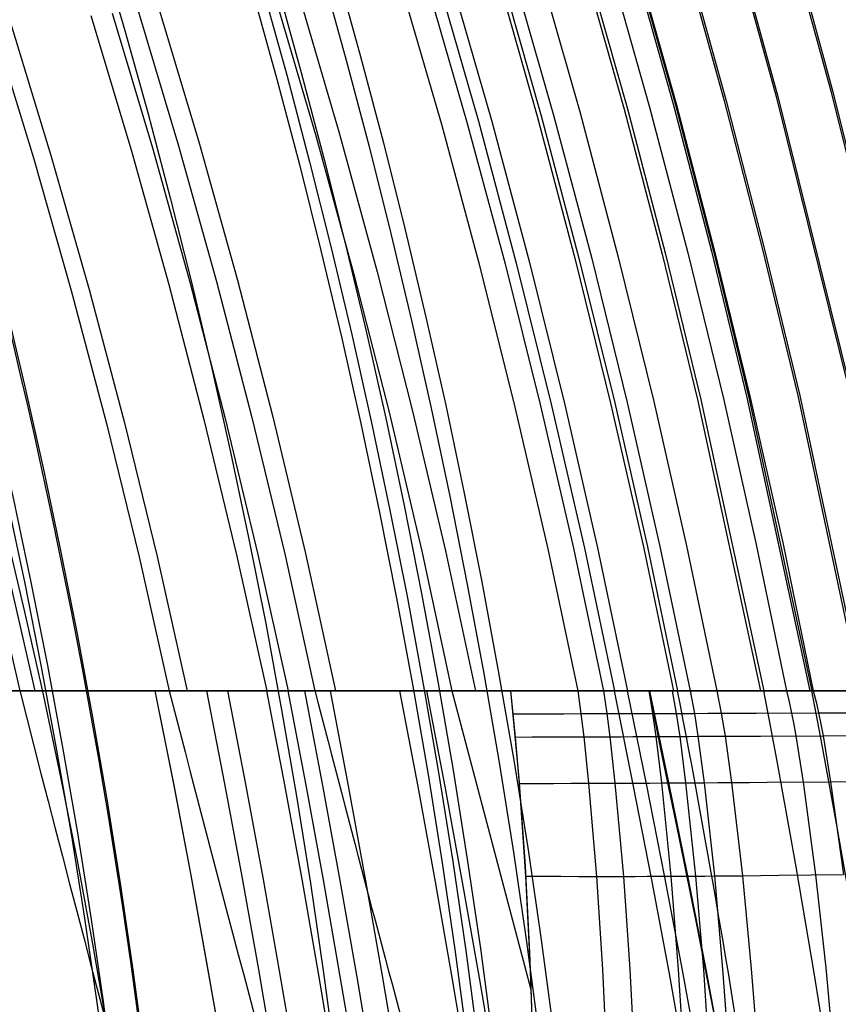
# Model space of a CAD drawing. Extents: x 112 to 670, y -274 to 273.
# Tile 60 of 84: x 625 to 654, y 15 to 49. Entities that reach past the tile are written whole.
import ezdxf

# ---------------------------------------------------------------- set-up
doc = ezdxf.new("R2010")
doc.units = 0
doc.layers.add('PREDEFINITO', color=7, linetype='CONTINUOUS')

msp = doc.modelspace()

# ---------------------------------------------------------------- linework, layer by layer
at = {"layer": 'PREDEFINITO'}
for p, q in [((649.93, 51.897, 104.133), (651.373, 46.67, 104.123)), ((649.991, 51.904, 105.311), (651.434, 46.675, 105.3)), ((651.872, 52.099, 142.407), (653.316, 46.83, 142.395)), ((651.93, 52.105, 143.583), (653.374, 46.835, 143.571)), ((646.305, 51.521, 41.549), (647.745, 46.371, 41.54)), ((646.374, 51.528, 42.733), (647.814, 46.377, 42.724)), ((646.403, 51.526, 271.63), (647.849, 46.377, 271.621)), ((648.093, 51.707, 70.987), (649.535, 46.519, 70.977)), ((648.163, 51.714, 72.161), (649.605, 46.525, 72.151)), ((643.008, 51.173, 271.434), (644.452, 46.097, 271.425)), ((644.567, 51.34, 17.346), (646.006, 46.228, 17.339)), ((644.681, 51.352, 18.491), (646.12, 46.238, 18.483)), ((645.457, 51.428, 271.594), (646.903, 46.299, 271.584)), ((639.02, 50.759, 270.492), (640.461, 45.769, 270.484)), ((639.431, 50.808, -16.175), (640.863, 45.806, -16.179)), ((639.89, 50.855, -15.341), (641.323, 45.844, -15.347)), ((641.504, 51.022, -8.058), (642.94, 45.976, -8.065)), ((641.647, 51.037, -6.824), (643.083, 45.988, -6.832)), ((642.07, 51.076, 271.307), (643.513, 46.02, 271.298)), ((638.117, 50.665, 270.137), (639.557, 45.694, 270.13)), ((633.684, 50.204, 267.662), (635.12, 45.329, 267.656)), ((634.516, 50.291, 268.223), (635.953, 45.398, 268.217)), ((628.858, 49.703, 263.456), (630.289, 44.932, 263.451)), ((629.591, 49.779, 264.202), (631.023, 44.992, 264.196)), ((627.191, 49.537, -17.383), (628.612, 44.798, -17.38)), ((627.941, 49.615, -17.872), (629.362, 44.86, -17.87)), ((623.736, 49.171, 257.15), (625.163, 44.51, 257.146)), ((624.365, 49.237, 258.03), (625.793, 44.562, 258.026)), ((651.373, 46.67, 104.123), (653.971, 36.194, 104.108)), ((651.434, 46.675, 105.3), (654.032, 36.196, 105.285)), ((653.316, 46.83, 142.395), (655.916, 36.272, 142.378)), ((653.374, 46.835, 143.571), (655.975, 36.275, 143.555)), ((646.006, 46.228, 17.339), (647.349, 41.107, 17.333)), ((646.12, 46.238, 18.483), (647.464, 41.114, 18.477)), ((646.903, 46.299, 271.584), (648.253, 41.16, 271.577)), ((647.745, 46.371, 41.54), (649.089, 41.213, 41.534)), ((647.814, 46.377, 42.724), (649.159, 41.217, 42.717)), ((647.849, 46.377, 271.621), (649.2, 41.218, 271.613)), ((649.535, 46.519, 70.977), (650.881, 41.322, 70.97)), ((649.605, 46.525, 72.151), (650.951, 41.327, 72.143)), ((642.94, 45.976, -8.065), (644.281, 40.919, -8.071)), ((643.083, 45.988, -6.832), (644.425, 40.928, -6.837)), ((643.513, 46.02, 271.298), (644.861, 40.953, 271.291)), ((644.452, 46.097, 271.425), (645.8, 41.01, 271.417)), ((639.557, 45.694, 270.13), (640.902, 40.711, 270.124)), ((640.461, 45.769, 270.484), (641.806, 40.766, 270.478)), ((640.863, 45.806, -16.179), (642.202, 40.792, -16.183)), ((641.323, 45.844, -15.347), (642.662, 40.82, -15.351)), ((635.12, 45.329, 267.656), (636.462, 40.439, 267.651)), ((635.953, 45.398, 268.217), (637.296, 40.49, 268.211)), ((629.362, 44.86, -17.87), (630.693, 40.089, -17.868)), ((630.289, 44.932, 263.451), (631.628, 40.144, 263.447)), ((631.023, 44.992, 264.196), (632.363, 40.189, 264.192)), ((625.163, 44.51, 257.146), (626.498, 39.83, 257.142)), ((625.793, 44.562, 258.026), (627.129, 39.869, 258.022)), ((628.612, 44.798, -17.38), (629.942, 40.043, -17.378)), ((645.8, 41.01, 271.417), (647.053, 35.914, 271.412)), ((647.349, 41.107, 17.333), (648.599, 35.977, 17.328)), ((647.464, 41.114, 18.477), (648.713, 35.982, 18.473)), ((648.253, 41.16, 271.577), (649.507, 36.013, 271.571)), ((649.089, 41.213, 41.534), (650.34, 36.047, 41.529)), ((649.159, 41.217, 42.717), (650.409, 36.05, 42.712)), ((649.2, 41.218, 271.613), (650.454, 36.051, 271.607)), ((650.881, 41.322, 70.97), (652.131, 36.119, 70.964)), ((650.951, 41.327, 72.143), (652.202, 36.122, 72.138)), ((640.902, 40.711, 270.124), (642.153, 35.716, 270.12)), ((641.806, 40.766, 270.478), (643.058, 35.753, 270.474)), ((642.202, 40.792, -16.183), (643.448, 35.769, -16.186)), ((642.662, 40.82, -15.351), (643.909, 35.788, -15.354)), ((644.281, 40.919, -8.071), (645.529, 35.853, -8.075)), ((644.425, 40.928, -6.837), (645.673, 35.859, -6.842)), ((644.861, 40.953, 271.291), (646.113, 35.876, 271.286)), ((636.462, 40.439, 267.651), (637.711, 35.537, 267.647)), ((637.296, 40.49, 268.211), (638.545, 35.57, 268.208)), ((629.942, 40.043, -17.378), (631.183, 35.275, -17.377)), ((630.693, 40.089, -17.868), (631.934, 35.305, -17.867)), ((631.628, 40.144, 263.447), (632.875, 35.342, 263.444)), ((632.363, 40.189, 264.192), (633.61, 35.371, 264.189)), ((626.498, 39.83, 257.142), (627.743, 35.135, 257.14)), ((627.129, 39.869, 258.022), (628.374, 35.16, 258.02)), ((645.529, 35.853, -8.075), (646.684, 30.78, -8.078)), ((645.673, 35.859, -6.842), (646.828, 30.783, -6.844)), ((646.113, 35.876, 271.286), (647.271, 30.792, 271.283)), ((647.053, 35.914, 271.412), (648.211, 30.811, 271.409)), ((648.599, 35.977, 17.328), (650.817, 25.703, 17.325)), ((648.713, 35.982, 18.473), (650.932, 25.703, 18.469)), ((649.507, 36.013, 271.571), (650.665, 30.86, 271.568)), ((650.34, 36.047, 41.529), (652.559, 25.703, 41.525)), ((650.409, 36.05, 42.712), (652.628, 25.703, 42.708)), ((650.454, 36.051, 271.607), (651.612, 30.879, 271.604)), ((652.131, 36.119, 70.964), (654.351, 25.703, 70.96)), ((652.202, 36.122, 72.138), (654.421, 25.703, 72.133)), ((637.711, 35.537, 267.647), (638.867, 30.624, 267.645)), ((638.545, 35.57, 268.208), (639.701, 30.641, 268.205)), ((642.153, 35.716, 270.12), (643.31, 30.713, 270.117)), ((643.058, 35.753, 270.474), (644.215, 30.731, 270.471)), ((643.448, 35.769, -16.186), (644.602, 30.739, -16.187)), ((643.909, 35.788, -15.354), (645.063, 30.748, -15.356)), ((627.743, 35.135, 257.14), (628.897, 30.425, 257.138)), ((628.374, 35.16, 258.02), (629.528, 30.438, 258.018)), ((631.183, 35.275, -17.377), (632.334, 30.494, -17.376)), ((631.934, 35.305, -17.867), (633.085, 30.509, -17.866)), ((632.875, 35.342, 263.444), (634.03, 30.528, 263.442)), ((633.61, 35.371, 264.189), (634.765, 30.542, 264.187)), ((638.867, 30.624, 267.645), (639.93, 25.703, 267.644)), ((639.701, 30.641, 268.205), (640.764, 25.703, 268.205)), ((643.31, 30.713, 270.117), (644.373, 25.703, 270.116)), ((644.215, 30.731, 270.471), (645.278, 25.703, 270.47)), ((644.602, 30.739, -16.187), (645.665, 25.703, -16.188)), ((645.063, 30.748, -15.356), (646.126, 25.703, -15.356)), ((646.684, 30.78, -8.078), (647.747, 25.703, -8.078)), ((646.828, 30.783, -6.844), (647.891, 25.703, -6.845)), ((647.271, 30.792, 271.283), (648.334, 25.703, 271.282)), ((648.211, 30.811, 271.409), (649.275, 25.703, 271.408)), ((650.665, 30.86, 271.568), (651.729, 25.703, 271.567)), ((651.612, 30.879, 271.604), (652.676, 25.703, 271.603)), ((623.619, 30.32, 248.587), (624.681, 25.703, 248.586)), ((624.155, 30.33, 249.559), (625.217, 25.703, 249.558)), ((628.897, 30.425, 257.138), (629.959, 25.703, 257.138)), ((629.528, 30.438, 258.018), (630.59, 25.703, 258.018)), ((632.334, 30.494, -17.376), (633.395, 25.703, -17.375)), ((633.085, 30.509, -17.866), (634.147, 25.703, -17.865)), ((634.03, 30.528, 263.442), (635.093, 25.703, 263.441)), ((634.765, 30.542, 264.187), (635.828, 25.703, 264.186)), ((623.278, 25.703, 245.931), (624.681, 25.703, 248.586)), ((624.681, 25.703, 248.586), (623.405, 25.703, 246.18)), ((623.723, 25.703, 1.534), (624.696, 25.703, -1.966)), ((625.059, 25.703, -3.157), (624.19, 25.703, -0.201)), ((624.681, 25.703, 248.586), (625.922, 25.703, 250.798)), ((626.34, 25.703, 251.513), (624.681, 25.703, 248.586)), ((624.696, 25.703, -1.966), (625.215, 25.703, -3.648)), ((625.522, 25.703, -4.58), (625.059, 25.703, -3.157)), ((625.215, 25.703, -3.648), (625.761, 25.703, -5.277)), ((626.005, 25.703, -5.96), (625.522, 25.703, -4.58)), ((625.761, 25.703, -5.277), (626.337, 25.703, -6.847)), ((625.922, 25.703, 250.798), (627.213, 25.703, 252.964)), ((626.511, 25.703, -7.295), (626.005, 25.703, -5.96)), ((626.337, 25.703, -6.847), (626.637, 25.703, -7.608)), ((627.502, 25.703, 253.431), (626.34, 25.703, 251.513)), ((627.043, 25.703, -8.58), (626.511, 25.703, -7.295)), ((626.637, 25.703, -7.608), (626.945, 25.703, -8.352)), ((626.945, 25.703, -8.352), (627.263, 25.703, -9.079)), ((627.319, 25.703, -9.203), (627.043, 25.703, -8.58)), ((627.213, 25.703, 252.964), (628.558, 25.703, 255.08)), ((627.263, 25.703, -9.079), (627.59, 25.703, -9.787)), ((627.602, 25.703, -9.813), (627.319, 25.703, -9.203)), ((628.708, 25.703, 255.308), (627.502, 25.703, 253.431)), ((627.59, 25.703, -9.787), (627.927, 25.703, -10.476)), ((627.893, 25.703, -10.408), (627.602, 25.703, -9.813)), ((628.191, 25.703, -10.988), (627.893, 25.703, -10.408)), ((627.927, 25.703, -10.476), (628.274, 25.703, -11.145)), ((628.497, 25.703, -11.553), (628.191, 25.703, -10.988)), ((628.274, 25.703, -11.145), (628.632, 25.703, -11.794)), ((628.811, 25.703, -12.103), (628.497, 25.703, -11.553)), ((628.558, 25.703, 255.08), (629.959, 25.703, 257.138)), ((628.632, 25.703, -11.794), (629.002, 25.703, -12.422)), ((629.959, 25.703, 257.138), (628.708, 25.703, 255.308)), ((629.134, 25.703, -12.637), (628.811, 25.703, -12.103)), ((629.002, 25.703, -12.422), (629.382, 25.703, -13.028)), ((629.465, 25.703, -13.154), (629.134, 25.703, -12.637)), ((629.382, 25.703, -13.028), (629.775, 25.703, -13.611)), ((630.106, 22.476, -12.849), (629.465, 25.703, -13.154)), ((629.465, 25.703, -13.154), (629.679, 25.703, -13.472)), ((630.126, 22.374, -12.839), (629.465, 25.703, -13.154)), ((629.465, 25.703, -13.154), (646.901, 25.703, -13.154)), ((629.465, 25.703, -13.154), (629.681, 25.703, -13.474)), ((629.679, 25.703, -13.472), (629.897, 25.703, -13.784)), ((629.681, 25.703, -13.474), (629.9, 25.703, -13.788)), ((629.775, 25.703, -13.611), (630.18, 25.703, -14.171)), ((629.897, 25.703, -13.784), (630.118, 25.703, -14.088)), ((629.9, 25.703, -13.788), (630.123, 25.703, -14.094)), ((629.959, 25.703, 257.138), (631.171, 25.703, 258.802)), ((630.59, 25.703, 258.018), (629.959, 25.703, 257.138)), ((630.118, 25.703, -14.088), (630.344, 25.703, -14.385)), ((630.123, 25.703, -14.094), (630.35, 25.703, -14.393)), ((630.18, 25.703, -14.171), (630.387, 25.703, -14.442)), ((630.344, 25.703, -14.385), (630.573, 25.703, -14.675)), ((630.35, 25.703, -14.393), (630.58, 25.703, -14.685)), ((630.387, 25.703, -14.442), (630.598, 25.703, -14.706)), ((630.573, 25.703, -14.675), (630.806, 25.703, -14.958)), ((630.58, 25.703, -14.685), (630.815, 25.703, -14.969)), ((631.661, 25.703, 259.443), (630.59, 25.703, 258.018)), ((630.598, 25.703, -14.706), (630.812, 25.703, -14.965)), ((630.806, 25.703, -14.958), (631.043, 25.703, -15.233)), ((630.812, 25.703, -14.965), (631.029, 25.703, -15.217)), ((630.815, 25.703, -14.969), (631.054, 25.703, -15.246)), ((631.029, 25.703, -15.217), (631.249, 25.703, -15.463)), ((631.043, 25.703, -15.233), (631.284, 25.703, -15.501)), ((631.054, 25.703, -15.246), (631.297, 25.703, -15.515)), ((631.171, 25.703, 258.802), (631.794, 25.703, 259.615)), ((631.249, 25.703, -15.463), (631.473, 25.703, -15.703)), ((631.284, 25.703, -15.501), (631.648, 25.703, -15.883)), ((631.922, 22.42, -15.204), (631.284, 25.703, -15.501)), ((631.297, 25.703, -15.515), (631.544, 25.703, -15.776)), ((631.473, 25.703, -15.703), (631.701, 25.703, -15.936)), ((631.544, 25.703, -15.776), (631.795, 25.703, -16.029)), ((631.648, 25.703, -15.883), (631.834, 25.703, -16.068)), ((632.767, 25.703, 260.826), (631.661, 25.703, 259.443)), ((631.701, 25.703, -15.936), (631.932, 25.703, -16.162)), ((631.794, 25.703, 259.615), (632.429, 25.703, 260.413)), ((631.795, 25.703, -16.029), (632.051, 25.703, -16.275)), ((631.834, 25.703, -16.068), (632.022, 25.703, -16.248)), ((631.932, 25.703, -16.162), (632.166, 25.703, -16.382)), ((632.022, 25.703, -16.248), (632.355, 25.703, -16.551)), ((632.661, 22.402, -15.954), (632.022, 25.703, -16.248)), ((632.051, 25.703, -16.275), (632.31, 25.703, -16.512)), ((632.166, 25.703, -16.382), (632.405, 25.703, -16.594)), ((632.31, 25.703, -16.512), (632.575, 25.703, -16.74)), ((632.355, 25.703, -16.551), (632.694, 25.703, -16.839)), ((632.405, 25.703, -16.594), (632.647, 25.703, -16.8)), ((632.429, 25.703, 260.413), (633.075, 25.703, 261.196)), ((632.575, 25.703, -16.74), (632.844, 25.703, -16.96)), ((632.647, 25.703, -16.8), (632.892, 25.703, -16.999)), ((632.694, 25.703, -16.839), (632.867, 25.703, -16.979)), ((633.333, 25.703, 261.5), (632.767, 25.703, 260.826)), ((632.844, 25.703, -16.96), (633.117, 25.703, -17.172)), ((632.867, 25.703, -16.979), (633.041, 25.703, -17.114)), ((632.892, 25.703, -16.999), (633.142, 25.703, -17.191)), ((633.041, 25.703, -17.114), (633.217, 25.703, -17.247)), ((633.075, 25.703, 261.196), (633.735, 25.703, 261.962)), ((633.117, 25.703, -17.172), (633.395, 25.703, -17.375)), ((633.142, 25.703, -17.191), (633.395, 25.703, -17.375)), ((633.217, 25.703, -17.247), (633.395, 25.703, -17.375)), ((633.91, 25.703, 262.161), (633.333, 25.703, 261.5)), ((633.395, 25.703, -17.375), (633.58, 25.703, -17.504)), ((634.033, 22.375, -17.087), (633.395, 25.703, -17.375)), ((633.395, 25.703, -17.375), (633.58, 25.703, -17.504)), ((633.395, 25.703, -17.375), (633.58, 25.703, -17.504)), ((633.58, 25.703, -17.504), (633.767, 25.703, -17.628)), ((633.58, 25.703, -17.504), (633.767, 25.703, -17.628)), ((633.58, 25.703, -17.504), (633.767, 25.703, -17.628)), ((633.735, 25.703, 261.962), (634.407, 25.703, 262.711)), ((633.767, 25.703, -17.628), (633.956, 25.703, -17.749)), ((633.767, 25.703, -17.628), (633.956, 25.703, -17.749)), ((633.767, 25.703, -17.628), (633.956, 25.703, -17.749)), ((634.496, 25.703, 262.808), (633.91, 25.703, 262.161)), ((633.956, 25.703, -17.749), (634.147, 25.703, -17.865)), ((633.956, 25.703, -17.749), (634.147, 25.703, -17.865)), ((633.956, 25.703, -17.749), (634.147, 25.703, -17.865)), ((634.147, 25.703, -17.865), (634.441, 25.703, -18.035)), ((634.785, 22.363, -17.579), (634.147, 25.703, -17.865)), ((634.147, 25.703, -17.865), (634.329, 25.703, -17.972)), ((634.147, 25.703, -17.865), (634.329, 25.703, -17.972)), ((634.329, 25.703, -17.972), (634.513, 25.703, -18.075)), ((634.329, 25.703, -17.972), (634.513, 25.703, -18.075)), ((634.407, 25.703, 262.711), (635.093, 25.703, 263.441)), ((634.441, 25.703, -18.035), (634.739, 25.703, -18.196)), ((635.093, 25.703, 263.441), (634.496, 25.703, 262.808)), ((634.513, 25.703, -18.075), (634.699, 25.703, -18.175)), ((634.513, 25.703, -18.075), (634.699, 25.703, -18.175)), ((634.699, 25.703, -18.175), (634.886, 25.703, -18.271)), ((634.699, 25.703, -18.175), (634.886, 25.703, -18.271)), ((634.739, 25.703, -18.196), (634.962, 25.703, -18.309)), ((635.377, 22.355, -17.912), (634.739, 25.703, -18.196)), ((634.886, 25.703, -18.271), (635.075, 25.703, -18.364)), ((634.886, 25.703, -18.271), (635.075, 25.703, -18.364)), ((634.962, 25.703, -18.309), (635.188, 25.703, -18.417)), ((635.075, 25.703, -18.364), (635.265, 25.703, -18.452)), ((635.075, 25.703, -18.364), (635.265, 25.703, -18.452)), ((635.093, 25.703, 263.441), (635.664, 25.703, 264.024)), ((635.828, 25.703, 264.186), (635.093, 25.703, 263.441)), ((635.188, 25.703, -18.417), (635.415, 25.703, -18.52)), ((635.265, 25.703, -18.452), (635.457, 25.703, -18.538)), ((635.265, 25.703, -18.452), (635.457, 25.703, -18.538)), ((635.415, 25.703, -18.52), (635.644, 25.703, -18.617)), ((635.457, 25.703, -18.538), (635.65, 25.703, -18.619)), ((635.457, 25.703, -18.538), (635.65, 25.703, -18.619)), ((635.644, 25.703, -18.617), (635.944, 25.703, -18.735)), ((636.284, 22.345, -18.336), (635.644, 25.703, -18.617)), ((635.65, 25.703, -18.619), (635.844, 25.703, -18.697)), ((635.65, 25.703, -18.619), (635.844, 25.703, -18.697)), ((635.664, 25.703, 264.024), (636.245, 25.703, 264.592)), ((636.317, 25.703, 264.661), (635.828, 25.703, 264.186)), ((635.844, 25.703, -18.697), (636.039, 25.703, -18.771)), ((635.844, 25.703, -18.697), (636.039, 25.703, -18.771)), ((635.944, 25.703, -18.735), (636.247, 25.703, -18.845)), ((636.039, 25.703, -18.771), (636.235, 25.703, -18.841)), ((636.039, 25.703, -18.771), (636.235, 25.703, -18.841)), ((636.235, 25.703, -18.841), (636.432, 25.703, -18.907)), ((636.235, 25.703, -18.841), (636.432, 25.703, -18.907)), ((636.245, 25.703, 264.592), (636.835, 25.703, 265.145)), ((636.247, 25.703, -18.845), (636.551, 25.703, -18.945)), ((636.813, 25.703, 265.125), (636.317, 25.703, 264.661)), ((636.432, 25.703, -18.907), (636.629, 25.703, -18.969)), ((636.432, 25.703, -18.907), (636.629, 25.703, -18.969)), ((636.551, 25.703, -18.945), (636.857, 25.703, -19.036)), ((636.629, 25.703, -18.969), (636.828, 25.703, -19.028)), ((636.629, 25.703, -18.969), (636.828, 25.703, -19.028)), ((637.316, 25.703, 265.577), (636.813, 25.703, 265.125)), ((636.828, 25.703, -19.028), (637.027, 25.703, -19.082)), ((636.828, 25.703, -19.028), (637.027, 25.703, -19.082)), ((636.835, 25.703, 265.145), (637.435, 25.703, 265.681)), ((636.857, 25.703, -19.036), (637.165, 25.703, -19.117)), ((637.027, 25.703, -19.082), (637.226, 25.703, -19.132)), ((637.027, 25.703, -19.082), (637.226, 25.703, -19.132)), ((637.165, 25.703, -19.117), (637.474, 25.703, -19.189)), ((637.226, 25.703, -19.132), (637.426, 25.703, -19.179)), ((637.226, 25.703, -19.132), (637.426, 25.703, -19.179)), ((637.825, 25.703, 266.017), (637.316, 25.703, 265.577)), ((637.426, 25.703, -19.179), (637.627, 25.703, -19.221)), ((637.426, 25.703, -19.179), (637.627, 25.703, -19.221)), ((637.435, 25.703, 265.681), (638.044, 25.703, 266.201)), ((637.474, 25.703, -19.189), (637.783, 25.703, -19.251)), ((637.627, 25.703, -19.221), (637.827, 25.703, -19.26)), ((637.627, 25.703, -19.221), (637.827, 25.703, -19.26)), ((637.783, 25.703, -19.251), (638.093, 25.703, -19.304)), ((638.341, 25.703, 266.444), (637.825, 25.703, 266.017)), ((637.827, 25.703, -19.26), (638.028, 25.703, -19.294)), ((637.827, 25.703, -19.26), (638.028, 25.703, -19.294)), ((638.028, 25.703, -19.294), (638.229, 25.703, -19.324)), ((638.028, 25.703, -19.294), (638.229, 25.703, -19.324)), ((638.044, 25.703, 266.201), (638.663, 25.703, 266.702)), ((638.093, 25.703, -19.304), (638.332, 25.703, -19.337)), ((638.735, 22.327, -19.03), (638.093, 25.703, -19.304)), ((638.229, 25.703, -19.324), (638.43, 25.703, -19.349)), ((638.229, 25.703, -19.324), (638.43, 25.703, -19.349)), ((638.332, 25.703, -19.337), (638.571, 25.703, -19.365)), ((638.864, 25.703, 266.858), (638.341, 25.703, 266.444)), ((638.43, 25.703, -19.349), (638.631, 25.703, -19.371)), ((638.43, 25.703, -19.349), (638.631, 25.703, -19.371)), ((638.571, 25.703, -19.365), (638.809, 25.703, -19.387)), ((638.631, 25.703, -19.371), (638.831, 25.703, -19.388)), ((638.631, 25.703, -19.371), (638.831, 25.703, -19.388)), ((638.663, 25.703, 266.702), (639.292, 25.703, 267.183)), ((638.809, 25.703, -19.387), (639.048, 25.703, -19.402)), ((638.831, 25.703, -19.388), (639.032, 25.703, -19.401)), ((638.831, 25.703, -19.388), (639.032, 25.703, -19.401)), ((639.394, 25.703, 267.258), (638.864, 25.703, 266.858)), ((639.032, 25.703, -19.401), (639.231, 25.703, -19.41)), ((639.032, 25.703, -19.401), (639.231, 25.703, -19.41)), ((639.048, 25.703, -19.402), (639.291, 25.703, -19.412)), ((639.691, 22.324, -19.13), (639.048, 25.703, -19.402)), ((639.231, 25.703, -19.41), (639.431, 25.703, -19.414)), ((639.231, 25.703, -19.41), (639.431, 25.703, -19.414)), ((639.291, 25.703, -19.412), (639.533, 25.703, -19.415)), ((639.292, 25.703, 267.183), (639.93, 25.703, 267.644)), ((639.93, 25.703, 267.644), (639.394, 25.703, 267.258)), ((639.431, 25.703, -19.414), (639.63, 25.703, -19.414)), ((639.431, 25.703, -19.414), (639.63, 25.703, -19.414)), ((639.533, 25.703, -19.415), (639.774, 25.703, -19.411)), ((639.63, 25.703, -19.414), (639.828, 25.703, -19.409)), ((639.63, 25.703, -19.414), (639.828, 25.703, -19.409)), ((639.774, 25.703, -19.411), (640.015, 25.703, -19.401)), ((639.828, 25.703, -19.409), (640.026, 25.703, -19.4)), ((639.828, 25.703, -19.409), (640.026, 25.703, -19.4)), ((639.93, 25.703, 267.644), (640.438, 25.703, 267.991)), ((639.93, 25.703, 267.644), (642.718, 15.157, 267.672)), ((640.345, 25.703, 267.929), (639.93, 25.703, 267.644)), ((640.015, 25.703, -19.401), (640.254, 25.703, -19.384)), ((640.026, 25.703, -19.4), (640.222, 25.703, -19.387)), ((640.026, 25.703, -19.4), (640.222, 25.703, -19.387)), ((640.222, 25.703, -19.387), (640.418, 25.703, -19.369)), ((640.222, 25.703, -19.387), (640.418, 25.703, -19.369)), ((640.254, 25.703, -19.384), (640.492, 25.703, -19.361)), ((640.764, 25.703, 268.205), (640.345, 25.703, 267.929)), ((640.418, 25.703, -19.369), (640.613, 25.703, -19.346)), ((640.418, 25.703, -19.369), (640.613, 25.703, -19.346)), ((640.438, 25.703, 267.991), (640.95, 25.703, 268.323)), ((640.492, 25.703, -19.361), (640.728, 25.703, -19.33)), ((640.613, 25.703, -19.346), (640.807, 25.703, -19.319)), ((640.613, 25.703, -19.346), (640.807, 25.703, -19.319)), ((640.728, 25.703, -19.33), (640.963, 25.703, -19.293)), ((641.202, 25.703, 268.48), (640.764, 25.703, 268.205)), ((640.807, 25.703, -19.319), (640.999, 25.703, -19.287)), ((640.807, 25.703, -19.319), (640.999, 25.703, -19.287)), ((640.95, 25.703, 268.323), (641.469, 25.703, 268.643)), ((640.963, 25.703, -19.293), (641.195, 25.703, -19.249)), ((640.999, 25.703, -19.287), (641.19, 25.703, -19.25)), ((640.999, 25.703, -19.287), (641.19, 25.703, -19.25)), ((641.19, 25.703, -19.25), (641.38, 25.703, -19.209)), ((641.19, 25.703, -19.25), (641.38, 25.703, -19.209)), ((641.195, 25.703, -19.249), (641.426, 25.703, -19.198)), ((641.644, 25.703, 268.746), (641.202, 25.703, 268.48)), ((641.38, 25.703, -19.209), (641.569, 25.703, -19.163)), ((641.38, 25.703, -19.209), (641.569, 25.703, -19.163)), ((641.426, 25.703, -19.198), (641.655, 25.703, -19.14)), ((641.469, 25.703, 268.643), (641.993, 25.703, 268.947)), ((641.569, 25.703, -19.163), (641.756, 25.703, -19.112)), ((641.569, 25.703, -19.163), (641.756, 25.703, -19.112)), ((642.089, 25.703, 269.001), (641.644, 25.703, 268.746)), ((641.655, 25.703, -19.14), (641.881, 25.703, -19.075)), ((641.756, 25.703, -19.112), (641.941, 25.703, -19.057)), ((641.756, 25.703, -19.112), (641.941, 25.703, -19.057)), ((641.881, 25.703, -19.075), (642.104, 25.703, -19.003)), ((641.941, 25.703, -19.057), (642.124, 25.703, -18.996)), ((641.941, 25.703, -19.057), (642.124, 25.703, -18.996)), ((641.993, 25.703, 268.947), (642.16, 24.067, 268.802)), ((642.579, 25.703, 269.267), (641.993, 25.703, 268.947)), ((641.993, 25.703, 268.947), (642.291, 22.599, 268.655)), ((642.539, 25.703, 269.246), (642.089, 25.703, 269.001)), ((642.104, 25.703, -19.003), (642.326, 25.703, -18.923)), ((642.124, 25.703, -18.996), (642.306, 25.703, -18.931)), ((642.124, 25.703, -18.996), (642.306, 25.703, -18.931)), ((642.306, 25.703, -18.931), (642.486, 25.703, -18.86)), ((642.306, 25.703, -18.931), (642.486, 25.703, -18.86)), ((642.326, 25.703, -18.923), (642.544, 25.703, -18.837)), ((642.486, 25.703, -18.86), (642.664, 25.703, -18.785)), ((642.486, 25.703, -18.86), (642.664, 25.703, -18.785)), ((642.992, 25.703, 269.48), (642.539, 25.703, 269.246)), ((642.544, 25.703, -18.837), (642.759, 25.703, -18.743)), ((643.171, 25.703, 269.569), (642.579, 25.703, 269.267)), ((642.664, 25.703, -18.785), (642.84, 25.703, -18.705)), ((642.664, 25.703, -18.785), (642.84, 25.703, -18.705)), ((642.759, 25.703, -18.743), (642.971, 25.703, -18.641)), ((642.84, 25.703, -18.705), (643.013, 25.703, -18.62)), ((642.84, 25.703, -18.705), (643.013, 25.703, -18.62)), ((642.971, 25.703, -18.641), (643.18, 25.703, -18.532)), ((643.449, 25.703, 269.703), (642.992, 25.703, 269.48)), ((643.013, 25.703, -18.62), (643.185, 25.703, -18.529)), ((643.013, 25.703, -18.62), (643.185, 25.703, -18.529)), ((643.769, 25.703, 269.852), (643.171, 25.703, 269.569)), ((643.18, 25.703, -18.532), (643.283, 25.703, -18.475)), ((643.185, 25.703, -18.529), (643.354, 25.703, -18.434)), ((643.185, 25.703, -18.529), (643.354, 25.703, -18.434)), ((643.283, 25.703, -18.475), (643.385, 25.703, -18.416)), ((643.354, 25.703, -18.434), (643.52, 25.703, -18.334)), ((643.354, 25.703, -18.434), (643.52, 25.703, -18.334)), ((643.385, 25.703, -18.416), (643.486, 25.703, -18.354)), ((643.909, 25.703, 269.915), (643.449, 25.703, 269.703)), ((643.486, 25.703, -18.354), (643.587, 25.703, -18.291)), ((643.52, 25.703, -18.334), (643.684, 25.703, -18.228)), ((643.52, 25.703, -18.334), (643.684, 25.703, -18.228)), ((643.587, 25.703, -18.291), (643.686, 25.703, -18.226)), ((643.684, 25.703, -18.228), (643.846, 25.703, -18.117)), ((643.684, 25.703, -18.228), (643.846, 25.703, -18.117)), ((643.686, 25.703, -18.226), (643.785, 25.703, -18.16)), ((644.373, 25.703, 270.116), (643.769, 25.703, 269.852)), ((643.785, 25.703, -18.16), (643.882, 25.703, -18.091)), ((643.846, 25.703, -18.117), (644.004, 25.703, -18.001)), ((643.846, 25.703, -18.117), (644.004, 25.703, -18.001)), ((643.882, 25.703, -18.091), (643.979, 25.703, -18.02)), ((644.373, 25.703, 270.116), (643.909, 25.703, 269.915)), ((643.979, 25.703, -18.02), (644.074, 25.703, -17.948)), ((644.004, 25.703, -18.001), (644.16, 25.703, -17.88)), ((644.004, 25.703, -18.001), (644.16, 25.703, -17.88)), ((644.074, 25.703, -17.948), (644.168, 25.703, -17.873)), ((644.16, 25.703, -17.88), (644.313, 25.703, -17.753)), ((644.16, 25.703, -17.88), (644.313, 25.703, -17.753)), ((644.168, 25.703, -17.873), (644.262, 25.703, -17.796)), ((644.262, 25.703, -17.796), (644.354, 25.703, -17.718)), ((644.313, 25.703, -17.753), (644.463, 25.703, -17.621)), ((644.313, 25.703, -17.753), (644.463, 25.703, -17.621)), ((644.354, 25.703, -17.718), (644.445, 25.703, -17.637)), ((644.824, 25.703, 270.299), (644.373, 25.703, 270.116)), ((644.373, 25.703, 270.116), (644.581, 24.075, 269.989)), ((644.824, 25.703, 270.299), (644.373, 25.703, 270.116)), ((644.445, 25.703, -17.637), (644.535, 25.703, -17.555)), ((644.463, 25.703, -17.621), (644.61, 25.703, -17.484)), ((644.463, 25.703, -17.621), (644.61, 25.703, -17.484)), ((644.535, 25.703, -17.555), (644.624, 25.703, -17.47)), ((644.61, 25.703, -17.484), (644.754, 25.703, -17.341)), ((644.61, 25.703, -17.484), (644.754, 25.703, -17.341)), ((644.624, 25.703, -17.47), (644.712, 25.703, -17.384)), ((644.712, 25.703, -17.384), (644.798, 25.703, -17.296)), ((644.754, 25.703, -17.341), (644.895, 25.703, -17.193)), ((644.754, 25.703, -17.341), (644.895, 25.703, -17.193)), ((644.798, 25.703, -17.296), (644.883, 25.703, -17.205)), ((645.278, 25.703, 270.47), (644.824, 25.703, 270.299)), ((645.278, 25.703, 270.47), (644.824, 25.703, 270.299)), ((644.883, 25.703, -17.205), (644.967, 25.703, -17.113)), ((644.895, 25.703, -17.193), (645.032, 25.703, -17.039)), ((644.895, 25.703, -17.193), (645.032, 25.703, -17.039)), ((644.967, 25.703, -17.113), (645.05, 25.703, -17.018)), ((645.032, 25.703, -17.039), (645.166, 25.703, -16.88)), ((645.032, 25.703, -17.039), (645.166, 25.703, -16.88)), ((645.05, 25.703, -17.018), (645.132, 25.703, -16.922)), ((645.132, 25.703, -16.922), (645.212, 25.703, -16.823)), ((645.166, 25.703, -16.88), (645.296, 25.703, -16.715)), ((645.166, 25.703, -16.88), (645.296, 25.703, -16.715)), ((645.212, 25.703, -16.823), (645.291, 25.703, -16.722)), ((645.674, 25.703, 270.609), (645.278, 25.703, 270.47)), ((645.278, 25.703, 270.47), (645.397, 24.894, 270.413)), ((645.655, 25.703, 270.602), (645.278, 25.703, 270.47)), ((645.291, 25.703, -16.722), (645.368, 25.703, -16.62)), ((645.296, 25.703, -16.715), (645.423, 25.703, -16.545)), ((645.296, 25.703, -16.715), (645.423, 25.703, -16.545)), ((645.368, 25.703, -16.62), (645.445, 25.703, -16.515)), ((645.423, 25.703, -16.545), (645.546, 25.703, -16.369)), ((645.423, 25.703, -16.545), (645.546, 25.703, -16.369)), ((645.445, 25.703, -16.515), (645.519, 25.703, -16.408)), ((645.519, 25.703, -16.408), (645.593, 25.703, -16.299)), ((645.546, 25.703, -16.369), (645.665, 25.703, -16.188)), ((645.546, 25.703, -16.369), (645.665, 25.703, -16.188)), ((645.593, 25.703, -16.299), (645.665, 25.703, -16.188)), ((646.033, 25.703, 270.727), (645.655, 25.703, 270.602)), ((645.665, 25.703, -16.188), (645.787, 25.703, -15.99)), ((646.329, 22.394, -15.928), (645.665, 25.703, -16.188)), ((645.665, 25.703, -16.188), (645.787, 25.703, -15.99)), ((645.665, 25.703, -16.188), (645.787, 25.703, -15.99)), ((646.072, 25.703, 270.739), (645.674, 25.703, 270.609)), ((645.787, 25.703, -15.99), (645.904, 25.703, -15.785)), ((645.787, 25.703, -15.99), (645.904, 25.703, -15.785)), ((645.787, 25.703, -15.99), (645.904, 25.703, -15.785)), ((645.904, 25.703, -15.785), (646.017, 25.703, -15.574)), ((645.904, 25.703, -15.785), (646.017, 25.703, -15.574)), ((645.904, 25.703, -15.785), (646.017, 25.703, -15.574)), ((646.017, 25.703, -15.574), (646.126, 25.703, -15.356)), ((646.017, 25.703, -15.574), (646.126, 25.703, -15.356)), ((646.017, 25.703, -15.574), (646.126, 25.703, -15.356)), ((646.414, 25.703, 270.842), (646.033, 25.703, 270.727)), ((646.472, 25.703, 270.859), (646.072, 25.703, 270.739)), ((646.126, 25.703, -15.356), (646.241, 25.703, -15.106)), ((646.793, 22.413, -15.096), (646.126, 25.703, -15.356)), ((646.126, 25.703, -15.356), (646.241, 25.703, -15.106)), ((646.126, 25.703, -15.356), (646.211, 25.703, -15.174)), ((646.211, 25.703, -15.174), (646.292, 25.703, -14.987)), ((646.241, 25.703, -15.106), (646.35, 25.703, -14.848)), ((646.241, 25.703, -15.106), (646.35, 25.703, -14.848)), ((646.292, 25.703, -14.987), (646.371, 25.703, -14.796)), ((646.35, 25.703, -14.848), (646.455, 25.703, -14.582)), ((646.35, 25.703, -14.848), (646.455, 25.703, -14.582)), ((646.371, 25.703, -14.796), (646.447, 25.703, -14.602)), ((646.795, 25.703, 270.949), (646.414, 25.703, 270.842)), ((646.447, 25.703, -14.602), (646.52, 25.703, -14.403)), ((646.455, 25.703, -14.582), (646.553, 25.703, -14.309)), ((646.455, 25.703, -14.582), (646.553, 25.703, -14.309)), ((646.874, 25.703, 270.97), (646.472, 25.703, 270.859)), ((646.52, 25.703, -14.403), (646.591, 25.703, -14.201)), ((646.553, 25.703, -14.309), (646.647, 25.703, -14.03)), ((646.553, 25.703, -14.309), (646.647, 25.703, -14.03)), ((646.591, 25.703, -14.201), (646.724, 25.703, -13.786)), ((646.647, 25.703, -14.03), (646.736, 25.703, -13.744)), ((646.647, 25.703, -14.03), (646.736, 25.703, -13.744)), ((646.724, 25.703, -13.786), (646.846, 25.703, -13.357)), ((646.736, 25.703, -13.744), (646.821, 25.703, -13.452)), ((646.736, 25.703, -13.744), (646.821, 25.703, -13.452)), ((647.178, 25.703, 271.047), (646.795, 25.703, 270.949)), ((646.821, 25.703, -13.452), (646.901, 25.703, -13.154)), ((646.821, 25.703, -13.452), (646.901, 25.703, -13.154)), ((646.846, 25.703, -13.357), (646.96, 25.703, -12.917)), ((647.287, 25.703, 271.073), (646.874, 25.703, 270.97)), ((646.874, 25.703, 270.97), (647.009, 24.899, 270.917)), ((646.901, 25.703, -13.154), (647.575, 22.464, -12.892)), ((646.901, 25.703, -13.154), (646.99, 25.703, -12.793)), ((647.284, 23.703, -13.154), (646.901, 25.703, -13.154)), ((646.96, 25.703, -12.917), (647.066, 25.703, -12.466)), ((646.99, 25.703, -12.793), (647.074, 25.703, -12.425)), ((647.066, 25.703, -12.466), (647.163, 25.703, -12.004)), ((647.074, 25.703, -12.425), (647.228, 25.703, -11.67)), ((647.163, 25.703, -12.004), (647.337, 25.703, -11.055)), ((647.562, 25.703, 271.135), (647.178, 25.703, 271.047)), ((647.228, 25.703, -11.67), (647.364, 25.703, -10.894)), ((647.702, 25.703, 271.164), (647.287, 25.703, 271.073)), ((647.337, 25.703, -11.055), (647.489, 25.703, -10.079)), ((647.364, 25.703, -10.894), (647.486, 25.703, -10.1)), ((647.486, 25.703, -10.1), (647.891, 25.703, -6.845)), ((647.489, 25.703, -10.079), (647.891, 25.703, -6.845)), ((647.948, 25.703, 271.213), (647.562, 25.703, 271.135)), ((648.018, 25.703, 271.226), (647.702, 25.703, 271.164)), ((647.702, 25.703, 271.164), (647.845, 24.901, 271.114)), ((647.891, 25.703, -6.845), (650.932, 25.703, 18.469)), ((647.891, 25.703, -6.845), (650.932, 25.703, 18.469)), ((648.334, 25.703, 271.282), (647.948, 25.703, 271.213)), ((648.334, 25.703, 271.282), (648.018, 25.703, 271.226)), ((648.804, 25.703, 271.351), (648.334, 25.703, 271.282)), ((648.334, 25.703, 271.282), (648.484, 24.903, 271.232)), ((648.804, 25.703, 271.351), (648.334, 25.703, 271.282)), ((649.275, 25.703, 271.408), (648.804, 25.703, 271.351)), ((649.275, 25.703, 271.408), (648.804, 25.703, 271.351)), ((649.887, 25.703, 271.465), (649.275, 25.703, 271.408)), ((649.275, 25.703, 271.408), (649.433, 24.906, 271.359)), ((649.887, 25.703, 271.465), (649.275, 25.703, 271.408)), ((650.5, 25.703, 271.508), (649.887, 25.703, 271.465)), ((650.5, 25.703, 271.508), (649.887, 25.703, 271.465)), ((651.729, 25.703, 271.567), (650.5, 25.703, 271.508)), ((651.729, 25.703, 271.567), (650.5, 25.703, 271.508)), ((650.932, 25.703, 18.469), (651.85, 25.703, 29.904)), ((650.932, 25.703, 18.469), (651.889, 25.703, 30.493)), ((654.612, 25.703, 271.648), (651.729, 25.703, 271.567)), ((651.729, 25.703, 271.567), (651.824, 25.311, 271.543)), ((653.985, 25.703, 271.639), (651.729, 25.703, 271.567)), ((651.85, 25.703, 29.904), (663.731, 25.703, 258.566)), ((651.889, 25.703, 30.493), (663.731, 25.703, 258.566)), ((652.676, 25.703, 271.603), (652.776, 25.312, 271.579)), ((651.824, 25.311, 271.543), (651.912, 24.914, 271.518)), ((652.776, 25.312, 271.579), (652.868, 24.917, 271.555)), ((642.08, 24.886, 268.877), (642.671, 24.887, 269.2)), ((642.671, 24.887, 269.2), (643.269, 24.889, 269.505)), ((643.269, 24.889, 269.505), (643.873, 24.89, 269.79)), ((643.873, 24.89, 269.79), (644.483, 24.892, 270.056)), ((644.483, 24.892, 270.056), (644.939, 24.893, 270.24)), ((644.939, 24.893, 270.24), (645.397, 24.894, 270.413)), ((645.397, 24.894, 270.413), (645.797, 24.896, 270.554)), ((645.397, 24.894, 270.413), (645.502, 24.079, 270.349)), ((645.797, 24.896, 270.554), (646.2, 24.897, 270.685)), ((646.2, 24.897, 270.685), (646.603, 24.898, 270.806)), ((646.603, 24.898, 270.806), (647.009, 24.899, 270.917)), ((647.009, 24.899, 270.917), (647.426, 24.9, 271.021)), ((647.009, 24.899, 270.917), (647.125, 24.085, 270.856)), ((647.426, 24.9, 271.021), (647.845, 24.901, 271.114)), ((647.845, 24.901, 271.114), (648.164, 24.902, 271.176)), ((647.845, 24.901, 271.114), (647.967, 24.089, 271.054)), ((648.164, 24.902, 271.176), (648.484, 24.903, 271.232)), ((648.484, 24.903, 271.232), (648.958, 24.905, 271.302)), ((648.484, 24.903, 271.232), (648.611, 24.092, 271.173)), ((648.958, 24.905, 271.302), (649.433, 24.906, 271.359)), ((649.433, 24.906, 271.359), (650.052, 24.908, 271.416)), ((649.433, 24.906, 271.359), (649.567, 24.097, 271.301)), ((650.052, 24.908, 271.416), (650.671, 24.91, 271.459)), ((650.671, 24.91, 271.459), (652.868, 24.917, 271.555)), ((651.912, 24.914, 271.518), (651.991, 24.513, 271.49)), ((652.868, 24.917, 271.555), (654.823, 24.923, 271.599)), ((652.868, 24.917, 271.555), (652.951, 24.517, 271.527)), ((651.991, 24.513, 271.49), (652.063, 24.109, 271.461)), ((652.951, 24.517, 271.527), (653.026, 24.114, 271.497)), ((642.16, 24.067, 268.802), (642.756, 24.069, 269.127)), ((642.16, 24.067, 268.802), (642.304, 22.429, 268.637)), ((642.756, 24.069, 269.127), (643.358, 24.071, 269.434)), ((643.358, 24.071, 269.434), (643.967, 24.073, 269.721)), ((643.967, 24.073, 269.721), (644.581, 24.075, 269.989)), ((644.581, 24.075, 269.989), (645.04, 24.077, 270.175)), ((644.581, 24.075, 269.989), (644.752, 22.435, 269.838)), ((645.04, 24.077, 270.175), (645.502, 24.079, 270.349)), ((645.502, 24.079, 270.349), (645.905, 24.08, 270.49)), ((645.502, 24.079, 270.349), (645.683, 22.438, 270.202)), ((645.905, 24.08, 270.49), (646.31, 24.082, 270.622)), ((646.31, 24.082, 270.622), (646.717, 24.084, 270.744)), ((646.717, 24.084, 270.744), (647.125, 24.085, 270.856)), ((647.125, 24.085, 270.856), (647.545, 24.087, 270.961)), ((647.125, 24.085, 270.856), (647.325, 22.445, 270.716)), ((647.545, 24.087, 270.961), (647.967, 24.089, 271.054)), ((647.967, 24.089, 271.054), (648.289, 24.091, 271.117)), ((647.967, 24.089, 271.054), (648.177, 22.45, 270.916)), ((648.289, 24.091, 271.117), (648.611, 24.092, 271.173)), ((648.611, 24.092, 271.173), (649.088, 24.094, 271.243)), ((648.611, 24.092, 271.173), (648.827, 22.454, 271.037)), ((649.088, 24.094, 271.243), (649.567, 24.097, 271.301)), ((649.567, 24.097, 271.301), (650.189, 24.1, 271.358)), ((649.567, 24.097, 271.301), (649.794, 22.46, 271.166)), ((650.189, 24.1, 271.358), (650.813, 24.103, 271.401)), ((650.813, 24.103, 271.401), (653.026, 24.114, 271.497)), ((652.063, 24.109, 271.461), (652.319, 22.478, 271.329)), ((653.026, 24.114, 271.497), (654.995, 24.124, 271.542)), ((653.026, 24.114, 271.497), (653.293, 22.486, 271.366)), ((647.943, 20.533, -12.854), (647.284, 23.703, -13.154)), ((642.291, 22.599, 268.655), (642.511, 19.521, 268.298)), ((630.716, 19.252, -12.47), (630.106, 22.476, -12.849)), ((630.752, 19.067, -12.447), (630.126, 22.374, -12.839)), ((632.531, 19.14, -14.833), (631.922, 22.42, -15.204)), ((633.269, 19.104, -15.586), (632.661, 22.402, -15.954)), ((634.643, 19.049, -16.723), (634.033, 22.375, -17.087)), ((635.395, 19.025, -17.218), (634.785, 22.363, -17.579)), ((635.988, 19.009, -17.553), (635.377, 22.355, -17.912)), ((636.895, 18.988, -17.979), (636.284, 22.345, -18.336)), ((639.351, 18.952, -18.68), (638.735, 22.327, -19.03)), ((640.309, 18.946, -18.783), (639.691, 22.324, -19.13)), ((642.304, 22.429, 268.637), (642.906, 22.43, 268.966)), ((642.304, 22.429, 268.637), (642.53, 19.156, 268.25)), ((642.906, 22.43, 268.966), (643.515, 22.432, 269.276)), ((643.515, 22.432, 269.276), (644.131, 22.433, 269.567)), ((644.131, 22.433, 269.567), (644.752, 22.435, 269.838)), ((644.752, 22.435, 269.838), (645.216, 22.436, 270.026)), ((644.752, 22.435, 269.838), (645.029, 19.149, 269.48)), ((645.216, 22.436, 270.026), (645.683, 22.438, 270.202)), ((645.683, 22.438, 270.202), (646.091, 22.44, 270.345)), ((645.683, 22.438, 270.202), (645.98, 19.149, 269.852)), ((646.091, 22.44, 270.345), (646.5, 22.441, 270.479)), ((646.972, 19.087, -15.593), (646.329, 22.394, -15.928)), ((646.5, 22.441, 270.479), (646.912, 22.443, 270.603)), ((647.439, 19.125, -14.761), (646.793, 22.413, -15.096)), ((646.912, 22.443, 270.603), (647.325, 22.445, 270.716)), ((647.325, 22.445, 270.716), (647.75, 22.447, 270.822)), ((647.325, 22.445, 270.716), (647.655, 19.154, 270.379)), ((647.575, 22.464, -12.892), (648.229, 19.227, -12.557)), ((647.75, 22.447, 270.822), (648.177, 22.45, 270.916)), ((648.177, 22.45, 270.916), (648.502, 22.452, 270.98)), ((648.177, 22.45, 270.916), (648.525, 19.159, 270.584)), ((648.502, 22.452, 270.98), (648.827, 22.454, 271.037)), ((648.827, 22.454, 271.037), (649.31, 22.457, 271.108)), ((648.827, 22.454, 271.037), (649.189, 19.164, 270.709)), ((649.31, 22.457, 271.108), (649.794, 22.46, 271.166)), ((649.794, 22.46, 271.166), (650.424, 22.464, 271.225)), ((649.794, 22.46, 271.166), (650.177, 19.173, 270.842)), ((650.424, 22.464, 271.225), (651.055, 22.469, 271.269)), ((651.055, 22.469, 271.269), (653.293, 22.486, 271.366)), ((652.319, 22.478, 271.329), (652.755, 19.201, 271.012)), ((653.293, 22.486, 271.366), (655.285, 22.501, 271.412)), ((653.293, 22.486, 271.366), (653.749, 19.213, 271.05)), ((648.591, 17.331, -12.478), (647.943, 20.533, -12.854)), ((642.511, 19.521, 268.298), (642.667, 16.461, 267.873)), ((631.299, 16.032, -12.016), (630.716, 19.252, -12.47)), ((633.113, 15.864, -14.385), (632.531, 19.14, -14.833)), ((642.53, 19.156, 268.25), (642.689, 15.889, 267.786)), ((642.53, 19.156, 268.25), (643.145, 19.153, 268.586)), ((643.145, 19.153, 268.586), (643.767, 19.151, 268.904)), ((643.767, 19.151, 268.904), (644.395, 19.149, 269.202)), ((644.395, 19.149, 269.202), (645.029, 19.149, 269.48)), ((645.029, 19.149, 269.48), (645.238, 15.866, 269.045)), ((645.029, 19.149, 269.48), (645.503, 19.149, 269.672)), ((645.503, 19.149, 269.672), (645.98, 19.149, 269.852)), ((645.98, 19.149, 269.852), (646.396, 19.15, 269.999)), ((645.98, 19.149, 269.852), (646.207, 15.862, 269.427)), ((646.396, 19.15, 269.999), (646.814, 19.151, 270.136)), ((646.814, 19.151, 270.136), (647.234, 19.152, 270.263)), ((647.234, 19.152, 270.263), (647.655, 19.154, 270.379)), ((648.062, 15.841, -14.351), (647.439, 19.125, -14.761)), ((647.655, 19.154, 270.379), (648.089, 19.156, 270.488)), ((647.655, 19.154, 270.379), (647.916, 15.863, 269.967)), ((648.089, 19.156, 270.488), (648.525, 19.159, 270.584)), ((648.229, 19.227, -12.557), (648.86, 15.994, -12.146)), ((648.525, 19.159, 270.584), (648.857, 19.161, 270.65)), ((648.525, 19.159, 270.584), (648.804, 15.867, 270.178)), ((648.857, 19.161, 270.65), (649.189, 19.164, 270.709)), ((649.189, 19.164, 270.709), (649.682, 19.168, 270.782)), ((649.189, 19.164, 270.709), (649.481, 15.872, 270.305)), ((649.682, 19.168, 270.782), (650.177, 19.173, 270.842)), ((650.177, 19.173, 270.842), (650.82, 19.179, 270.903)), ((650.177, 19.173, 270.842), (650.489, 15.882, 270.443)), ((650.82, 19.179, 270.903), (651.464, 19.186, 270.948)), ((651.464, 19.186, 270.948), (653.749, 19.213, 271.05)), ((652.755, 19.201, 271.012), (653.12, 15.919, 270.62)), ((631.346, 15.78, -11.979), (630.752, 19.067, -12.447)), ((633.851, 15.809, -15.141), (633.269, 19.104, -15.586)), ((635.226, 15.727, -16.282), (634.643, 19.049, -16.723)), ((635.979, 15.691, -16.78), (635.395, 19.025, -17.218)), ((636.573, 15.667, -17.116), (635.988, 19.009, -17.553)), ((637.481, 15.635, -17.545), (636.895, 18.988, -17.979)), ((639.941, 15.582, -18.252), (639.351, 18.952, -18.68)), ((640.902, 15.573, -18.358), (640.309, 18.946, -18.783)), ((647.591, 15.784, -15.182), (646.972, 19.087, -15.593)), ((649.221, 14.11, -12.027), (648.591, 17.331, -12.478)), ((642.667, 16.461, 267.873), (642.775, 13.412, 267.383)), ((631.859, 12.82, -11.488), (631.299, 16.032, -12.016)), ((648.86, 15.994, -12.146), (649.466, 12.765, -11.661)), ((631.914, 12.514, -11.436), (631.346, 15.78, -11.979)), ((633.672, 12.594, -13.862), (633.113, 15.864, -14.385)), ((634.41, 12.522, -14.619), (633.851, 15.809, -15.141)), ((635.785, 12.412, -15.763), (635.226, 15.727, -16.282)), ((636.539, 12.364, -16.263), (635.979, 15.691, -16.78)), ((637.133, 12.331, -16.6), (636.573, 15.667, -17.116)), ((642.689, 15.889, 267.786), (642.796, 12.632, 267.246)), ((645.238, 15.866, 269.045), (645.392, 12.589, 268.533)), ((646.207, 15.862, 269.427), (646.38, 12.58, 268.924)), ((648.184, 12.485, -14.693), (647.591, 15.784, -15.182)), ((647.916, 15.863, 269.967), (648.122, 12.575, 269.477)), ((648.659, 12.561, -13.864), (648.062, 15.841, -14.351)), ((648.804, 15.867, 270.178), (649.026, 12.577, 269.693)), ((649.481, 15.872, 270.305), (649.717, 12.582, 269.824)), ((650.489, 15.882, 270.443), (650.744, 12.593, 269.967)), ((653.12, 15.919, 270.62), (653.425, 12.636, 270.151)), ((638.043, 12.289, -17.031), (637.481, 15.635, -17.545)), ((640.507, 12.217, -17.744), (639.941, 15.582, -18.252)), ((641.47, 12.205, -17.852), (640.902, 15.573, -18.358))]:
    msp.add_line(p, q, dxfattribs=at)
for centre, radius in [((390, -18.831, 7.436), 255.559), ((390, -18.831, 20.802), 255.036), ((390, -18.831, -7.573), 253.393), ((390, -18.831, 28.418), 252.871), ((390, -18.831, -9.141), 252.497), ((390, -18.831, -11.306), 247.793), ((391, -17.718, 17.96), 240), ((391, -17.718, 2.96), 240), ((390, -18.831, -11.306), 239.953), ((390, -18.831, 36.408), 239.729), ((391, -25.718, -6.04), 240)]:
    msp.add_circle(centre, radius, dxfattribs=at)
for centre, radius, start, end in [((391, -17.718, -12.04), 240, 163.82255, 0), ((391, -17.718, -12.04), 240, 0, 16.17745), ((283.448, -44.994, -6.845), 371.237, 5.7166, 10.97826), ((285.288, -44.742, 18.469), 372.368, 358.46227, 10.90499), ((287.718, -44.469, 42.708), 371.596, 354.79871, 10.8851)]:
    msp.add_arc(centre, radius, start, end, dxfattribs=at)
at = {"layer": 'PREDEFINITO', "extrusion": (-0.037315, -0.007019, 0.999279)}
msp.add_arc((23.006, 1703.615, 214.229), 1083.562, 273.505092, 277.764441, dxfattribs=at)
at = {"layer": 'PREDEFINITO', "extrusion": (-0.054306, -0.011648, 0.998456)}
msp.add_arc((60.959, 1794.7, 213.979), 1166.53, 272.206652, 275.367585, dxfattribs=at)
at = {"layer": 'PREDEFINITO', "extrusion": (-0.07302, -0.016685, 0.997191)}
msp.add_arc((81.639, 1874.612, 209.987), 1237.694, 271.557198, 273.750548, dxfattribs=at)
at = {"layer": 'PREDEFINITO', "extrusion": (-0.093623, -0.022164, 0.995361)}
msp.add_arc((94.279, 1939.482, 202.19), 1293.38, 271.196687, 272.515728, dxfattribs=at)

doc.saveas('drawing.dxf')
